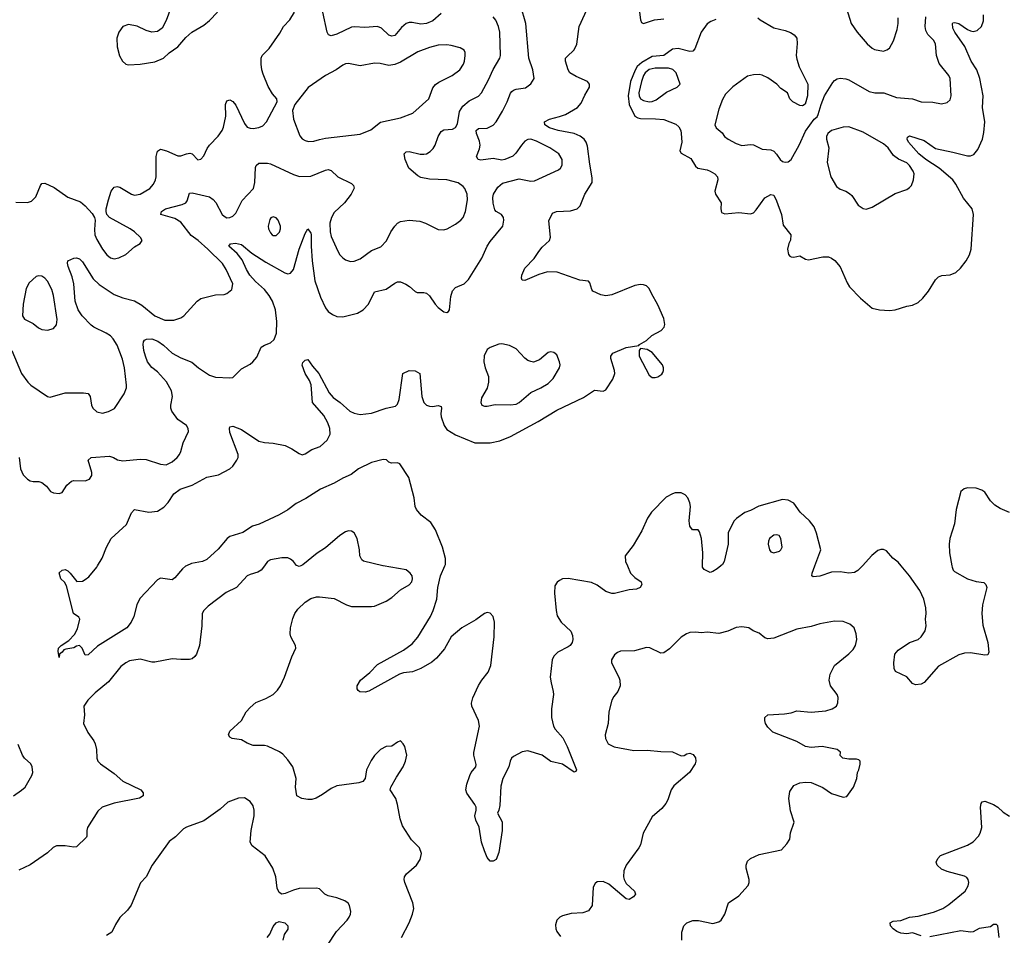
# Model space of a CAD drawing. Header units: inches. Extents: x 1834610 to 2027685, y 642842 to 774116.
# Tile 130 of 256: x 1863157 to 1869965, y 687445 to 693777. Entities that reach past the tile are written whole.
import ezdxf

# ---------------------------------------------------------------- set-up
doc = ezdxf.new("R2010")
doc.units = ezdxf.units.IN
doc.header["$MEASUREMENT"] = 0
doc.layers.add('B8668', color=7, linetype='Continuous')
doc.layers.add('B8669', color=7, linetype='Continuous')

msp = doc.modelspace()

# ---------------------------------------------------------------- linework, layer by layer
at = {"layer": 'B8668', "color": 5}
for points, elevation in [([(1864849, 690000), (1864827.3, 689970), (1864803.4, 689956.6), (1864750, 689940.4), (1864730.2, 689929.8), (1864655.5, 689850), (1864585.4, 689814.6), (1864459, 689721), (1864430.7, 689690), (1864418.8, 689670), (1864416.1, 689583.9), (1864400.3, 689450), (1864378.4, 689390), (1864367.6, 689372.4), (1864350, 689356.2), (1864330, 689351.5), (1864270, 689351.3), (1864210, 689356.9), (1864090, 689332.8), (1864070, 689333), (1863990, 689354.7), (1863916.7, 689343.3), (1863890, 689329.6), (1863856.7, 689303.3), (1863770, 689197), (1863679.5, 689120.5), (1863628, 689070), (1863601, 689030), (1863604, 688970), (1863598.8, 688910), (1863627.7, 688847.7), (1863670.2, 688790.2), (1863679.5, 688770), (1863688.7, 688730), (1863690.4, 688670), (1863697.1, 688650), (1863715.5, 688630), (1863810, 688563.7), (1863870, 688511.8), (1863994.8, 688450), (1864010.8, 688430), (1864011, 688410), (1863985.8, 688394.2), (1863810, 688358.5), (1863727.3, 688330), (1863696.7, 688303.3), (1863624.9, 688190), (1863620.5, 688170), (1863622, 688130), (1863617.6, 688122.4), (1863550, 688057), (1863530, 688055.1), (1863470, 688064.2), (1863410, 688063.1), (1863387.5, 688052.5), (1863350, 688015.8), (1863228.1, 687931.9), (1863150, 687894.7)], 540), ([(1864310.9, 690000), (1864303.4, 689996.7), (1864281.9, 689978.1), (1864230, 689916.2), (1864210, 689904.2), (1864130, 689914), (1864110, 689902.7), (1863987.1, 689772.9), (1863967.7, 689730), (1863946.8, 689650), (1863927.3, 689610), (1863897.3, 689570), (1863694.9, 689445.1), (1863630, 689385.2), (1863610, 689382), (1863589, 689430), (1863570, 689449), (1863550, 689445.2), (1863530, 689432.7), (1863475.5, 689424.5), (1863461.6, 689418.4), (1863450, 689402), (1863432, 689390), (1863430, 689366), (1863422, 689410), (1863425.2, 689430), (1863442.7, 689450), (1863497, 689483), (1863535.5, 689524.5), (1863555.2, 689564.8), (1863571.6, 689630), (1863564.5, 689644.5), (1863527.8, 689670), (1863481.2, 689861.2), (1863466.2, 689886.2), (1863441.2, 689910), (1863430, 689952), (1863449.2, 689970.8), (1863470, 689974.8), (1863490, 689966), (1863506, 689950), (1863550.8, 689890.8), (1863590, 689894.9), (1863610, 689906), (1863635.6, 689924.4), (1863689.8, 689990.2), (1863695.5, 690000)], 520), ([(1865796.2, 687430), (1865849.7, 687530), (1865872.8, 687590), (1865881.3, 687630), (1865874.7, 687670), (1865819.7, 687810), (1865815.1, 687830), (1865818.4, 687850), (1865832.3, 687870), (1865900.9, 687930), (1865926.6, 687970), (1865935.1, 688010), (1865920.9, 688050), (1865865.9, 688105.9), (1865802.9, 688202.9), (1865787.8, 688250), (1865769.6, 688350), (1865757.6, 688390), (1865717.2, 688450), (1865724, 688470), (1865762, 688538), (1865809.2, 688610), (1865824, 688650), (1865834, 688690), (1865819, 688750), (1865808.7, 688770), (1865790, 688788.7), (1865770, 688781.2), (1865730, 688752.7), (1865690, 688749.5), (1865650.4, 688729.6), (1865610, 688689), (1865586.6, 688653.4), (1865554.8, 688590), (1865546, 688530), (1865530, 688508.7), (1865501, 688499), (1865350, 688478.9), (1865310, 688461.1), (1865250, 688417.7), (1865206.2, 688393.8), (1865175.9, 688384.1), (1865150, 688383.7), (1865107, 688390), (1865073.5, 688410), (1865063.5, 688470), (1865068.3, 688530), (1865045.1, 688610), (1865010, 688659.3), (1864976.3, 688696.3), (1864952.8, 688712.8), (1864870, 688753.7), (1864850, 688758), (1864770, 688758), (1864730, 688772.6), (1864690, 688796.9), (1864624.9, 688804.9), (1864610, 688814), (1864600.9, 688830), (1864610, 688856), (1864689.6, 688930.4), (1864723, 688990), (1864750, 689021.3), (1864790, 689054.6), (1864858, 689082), (1864909.6, 689110), (1864940, 689140), (1864960.5, 689170), (1864988, 689230), (1865037.6, 689370), (1865066.6, 689430), (1865063.7, 689450), (1865032, 689510), (1865027.8, 689530), (1865029.6, 689570), (1865044.9, 689635.1), (1865059.5, 689670), (1865079.3, 689700.7), (1865130, 689747.7), (1865170, 689773), (1865210, 689785.5), (1865230, 689786), (1865330, 689773), (1865416, 689730), (1865450, 689719.5), (1865590, 689718), (1865610, 689721.6), (1865690, 689754.9), (1865730, 689780.5), (1865790, 689834.4), (1865850, 689867.6), (1865868.2, 689890), (1865872.6, 689910), (1865869.7, 689930), (1865857.6, 689950), (1865830, 689971.6), (1865670, 689999.5), (1865668, 690000)], 540), ([(1865100.3, 690000), (1865090, 689995.1), (1865077.1, 690000)], 540), ([(1867358.5, 690000), (1867379.6, 689950), (1867410, 689918.4), (1867454, 689890), (1867459.1, 689870), (1867447.3, 689850), (1867421.4, 689838.6), (1867370, 689833.5), (1867270, 689807.8), (1867250, 689807.8), (1867210, 689822), (1867150, 689867.1), (1867110, 689884.4), (1866950, 689912.7), (1866910, 689909), (1866890, 689899), (1866873.7, 689886.3), (1866857.3, 689862.7), (1866854, 689810), (1866865.3, 689690), (1866873.3, 689653.3), (1866900.4, 689610), (1866967.1, 689547.1), (1866978.6, 689518.6), (1866982.3, 689490), (1866977.4, 689470), (1866963.7, 689450), (1866950, 689439.1), (1866876.7, 689403.3), (1866850, 689375.1), (1866837.6, 689350), (1866824.9, 689230), (1866830.4, 689190), (1866846.4, 689130), (1866846.7, 689110), (1866833.4, 689010), (1866833.4, 688950), (1866848.7, 688890), (1866859.5, 688870), (1866912, 688810), (1866942.4, 688750), (1867006, 688590), (1867002, 688578), (1866990, 688574), (1866910, 688628.3), (1866830, 688646.9), (1866770, 688689.7), (1866670, 688719.7), (1866630, 688712.6), (1866570, 688681.3), (1866556.4, 688670), (1866547.1, 688650), (1866538.9, 688610), (1866497.7, 688530), (1866484.2, 688475.8), (1866477.4, 688342.6), (1866470.3, 688309.7), (1866460.5, 688290), (1866491.8, 688230), (1866493.1, 688170), (1866470, 688018), (1866450.5, 687969.5), (1866430, 687958), (1866410, 687958), (1866390, 687982), (1866370, 688028.7), (1866350, 688088), (1866333.1, 688193.1), (1866310, 688242), (1866302.9, 688270), (1866313.2, 688310), (1866312.3, 688330), (1866303.7, 688350), (1866247.3, 688427.3), (1866240.9, 688450), (1866247.3, 688490), (1866270, 688550.8), (1866278.7, 688570), (1866309.7, 688610), (1866313.7, 688626.3), (1866296, 688690), (1866296, 688710), (1866335.1, 688890), (1866329.7, 688930), (1866283, 689030), (1866280.5, 689050), (1866290, 689086), (1866328.3, 689171.7), (1866351.8, 689210), (1866395.9, 689264.1), (1866415.4, 689310), (1866438, 689510), (1866439.1, 689610), (1866430.5, 689650.5), (1866410, 689671.9), (1866390, 689677.2), (1866370, 689670.9), (1866310, 689626.3), (1866213.4, 689570), (1866140.3, 689510), (1866093, 689427), (1866039.5, 689360.5), (1866007.1, 689332.9), (1865930.6, 689290), (1865873.7, 689266.3), (1865810, 689259.8), (1865782, 689250), (1865570, 689132.3), (1865546.3, 689126.3), (1865509.3, 689129.3), (1865497.2, 689137.2), (1865489.3, 689149.3), (1865489.4, 689170), (1865512.7, 689210), (1865576.9, 689263.1), (1865630, 689317.3), (1865810, 689416.5), (1865870, 689459.6), (1865910, 689506.3), (1865996.8, 689650), (1866016.2, 689690), (1866039.8, 689770), (1866049, 689850), (1866067.1, 689930), (1866096.2, 690000)], 520), ([(1868004.4, 690000), (1867980.2, 689979.8), (1867950, 689960.5), (1867930, 689954), (1867890, 689974), (1867878, 689990), (1867878.3, 690000)], 520), ([(1868983.4, 690000), (1868953.1, 689966.9), (1868930, 689953.6), (1868890, 689948.2), (1868830, 689957.6), (1868770, 689956.3), (1868690, 689928.3), (1868642.7, 689922.7), (1868633.2, 689930), (1868636.2, 689950), (1868654.8, 690000)], 520), ([(1869602.2, 690000), (1869604, 689990), (1869610.2, 689970.2), (1869620.2, 689960.2), (1869710, 689908.9), (1869770, 689892.2), (1869824.1, 689884.1), (1869838, 689870), (1869843.8, 689850), (1869814, 689730), (1869808.8, 689670), (1869816.9, 689590), (1869850.3, 689470), (1869858, 689402), (1869850, 689385.2), (1869830, 689382.7), (1869730, 689398.9), (1869690, 689396.9), (1869650, 689385.1), (1869510, 689306.3), (1869410, 689192.3), (1869390, 689182), (1869350, 689177.2), (1869330, 689185.2), (1869290, 689233.2), (1869212.7, 689270), (1869203.6, 689290), (1869200.5, 689330), (1869208.3, 689390), (1869230, 689417.3), (1869309.2, 689470), (1869370, 689490.4), (1869391, 689509), (1869418, 689550), (1869425.6, 689585.6), (1869420.7, 689630), (1869423.6, 689670), (1869421.3, 689710), (1869408, 689770), (1869380.5, 689830), (1869310, 689931.1), (1869251.9, 690000)], 520), ([(1867734, 687410), (1867734.6, 687465.4), (1867748.7, 687510), (1867770, 687531), (1867810, 687546), (1867850, 687546), (1867950, 687526), (1867990, 687538), (1868008, 687550), (1868033.2, 687590), (1868058, 687670), (1868130, 687718), (1868194, 687790), (1868201.2, 687810), (1868201.2, 687830), (1868179, 687910), (1868179, 687930), (1868190, 687958), (1868210, 687974.8), (1868270, 688002.8), (1868424, 688036), (1868462, 688078), (1868481.2, 688110), (1868486.6, 688153.4), (1868512, 688228), (1868486.7, 688306.7), (1868475.1, 688390), (1868480.8, 688439.2), (1868510, 688480.7), (1868550, 688499.1), (1868590, 688503), (1868630, 688500.7), (1868710, 688467.7), (1868770, 688426.4), (1868850, 688399.3), (1868874.8, 688405.2), (1868922, 688470), (1868944, 688530), (1868949, 688570), (1868959, 688590), (1868968.4, 688628.4), (1868968, 688650), (1868958, 688658), (1868943.1, 688663.1), (1868890, 688662.9), (1868848, 688670), (1868829.2, 688689.2), (1868832.3, 688712.3), (1868808, 688730), (1868706, 688750), (1868630, 688743.6), (1868590, 688751.5), (1868530, 688785.1), (1868364, 688850), (1868330, 688884), (1868313.2, 688910), (1868309.1, 688930.9), (1868309.3, 688950.7), (1868329.4, 688970.6), (1868444.4, 688975.6), (1868490, 688983), (1868530, 688996.4), (1868630, 688987), (1868730, 688997.1), (1868775.3, 689010), (1868804, 689030), (1868812.9, 689052.9), (1868816, 689090), (1868809.3, 689110), (1868763.6, 689170), (1868754.7, 689210), (1868759.7, 689250), (1868790, 689310.5), (1868889.7, 689390.3), (1868918.8, 689421.2), (1868935.6, 689450), (1868945.1, 689490), (1868940.5, 689530), (1868927.3, 689570), (1868897.2, 689597.2), (1868850, 689614.3), (1868790, 689616.9), (1868690, 689599.5), (1868630, 689579.5), (1868530, 689560.9), (1868370, 689500.7), (1868330, 689494.5), (1868310, 689500.9), (1868270, 689533.2), (1868228, 689550), (1868198, 689570), (1868150, 689579), (1868110, 689573.2), (1868052.3, 689547.7), (1867990, 689531.6), (1867910, 689540.5), (1867870, 689536.2), (1867830, 689540.5), (1867790, 689538), (1867767.3, 689530), (1867730, 689506), (1867650, 689425.1), (1867610, 689398.4), (1867590, 689397), (1867513.4, 689433.4), (1867490, 689434.5), (1867408.5, 689411.5), (1867310.5, 689409.5), (1867290, 689401.2), (1867270, 689385.2), (1867247.7, 689350), (1867247.7, 689330), (1867299.3, 689230), (1867306, 689210), (1867308, 689170), (1867293.4, 689130), (1867264.4, 689095.6), (1867250.5, 689070), (1867230.6, 688990), (1867224.9, 688910), (1867205.3, 688830), (1867206.3, 688806.3), (1867226, 688770), (1867267.6, 688747.6), (1867403.8, 688723.8), (1867495.2, 688724.8), (1867590, 688716.1), (1867670, 688714.6), (1867730, 688686.4), (1867750, 688688), (1867770, 688700.7), (1867790, 688704), (1867814, 688694), (1867830, 688671.3), (1867832.4, 688650), (1867827.7, 688630), (1867787.3, 688570), (1867680.7, 688479.3), (1867660.5, 688450), (1867638.3, 688381.7), (1867623.9, 688356.1), (1867597.6, 688322.4), (1867530, 688264), (1867468.2, 688150), (1867448.5, 688071.5), (1867438, 688050), (1867350, 687929), (1867334.9, 687890), (1867332.7, 687850), (1867336.4, 687830), (1867350, 687804), (1867406.8, 687750), (1867414.8, 687730), (1867401, 687710), (1867370, 687693.2), (1867350, 687697.2), (1867230, 687799.5), (1867190, 687816), (1867150, 687814), (1867136.3, 687803.7), (1867121.6, 687778.4), (1867114, 687650), (1867090, 687614), (1867050, 687599.3), (1866970, 687594.5), (1866910, 687579.5), (1866891, 687570), (1866870.8, 687550), (1866862.5, 687517.5), (1866864, 687490), (1866870.8, 687470), (1866896.7, 687436.7)], 540), ([(1863114.3, 688410), (1863170, 688448.1), (1863193.5, 688470), (1863241.3, 688550), (1863248.2, 688571.8), (1863244, 688610), (1863232.6, 688630), (1863190, 688669.7), (1863176.8, 688690), (1863145.3, 688765.3)], 540), ([(1865283.9, 687376.1), (1865347.3, 687470), (1865420.7, 687550), (1865434, 687570), (1865443.6, 687590), (1865446, 687610), (1865438, 687650), (1865427.1, 687667.1), (1865404, 687684), (1865350, 687704.2), (1865290, 687717), (1865266, 687730), (1865230, 687766), (1865210, 687771.6), (1865090, 687767.8), (1865050, 687757.6), (1864992.9, 687732.9), (1864970, 687729.4), (1864950, 687741.2), (1864936.2, 687770), (1864927.6, 687850), (1864906.3, 687910), (1864854.2, 687994.2), (1864763.1, 688063.1), (1864749.6, 688090), (1864758, 688170), (1864778, 688270), (1864777.7, 688310), (1864770, 688341.2), (1864750, 688369.4), (1864710, 688395.1), (1864670, 688392.7), (1864595.2, 688364.8), (1864543.4, 688316.6), (1864430, 688236.9), (1864310, 688192.6), (1864290, 688180.5), (1864233.3, 688126.7), (1864190, 688092.8), (1864072.3, 687930), (1864030, 687849.5), (1863993, 687807), (1863927.8, 687652.2), (1863901.8, 687618.2), (1863850, 687567), (1863819.4, 687520.6), (1863792.7, 687467.3), (1863756.9, 687443.1)], 560), ([(1869390, 687440.5), (1869330, 687461.6), (1869290, 687454.5), (1869250, 687459.3), (1869222, 687470), (1869195.3, 687490), (1869178, 687510), (1869175.3, 687530), (1869196.5, 687543.5), (1869250, 687547.3), (1869308.7, 687570), (1869370, 687577), (1869474.9, 687605.1), (1869539.3, 687630), (1869582.2, 687657.8), (1869693.2, 687750), (1869714.2, 687785.8), (1869719.3, 687810), (1869716, 687830), (1869704.8, 687844.8), (1869690, 687854.5), (1869570, 687885.6), (1869530, 687902), (1869501.2, 687930), (1869493.2, 687950), (1869504.1, 687975.9), (1869523.6, 687996.4), (1869711.1, 688068.9), (1869748.3, 688091.7), (1869787, 688130), (1869798.4, 688150), (1869809.6, 688190), (1869799.6, 688330), (1869803.9, 688356.1), (1869812.3, 688367.7), (1869830, 688373), (1869890.8, 688350), (1869920.7, 688330), (1869956.1, 688296.1), (1870000, 688268.5)], 520), ([(1864868.7, 687430), (1864886.3, 687453.7), (1864910, 687504.7), (1864930, 687531), (1864950, 687541), (1864990, 687530.8), (1865010.6, 687510), (1865010, 687488), (1864984.7, 687450), (1864976, 687410)], 560), ([(1869929.6, 687430), (1869919.3, 687510), (1869910, 687519.3), (1869890, 687518.4), (1869870, 687502.7), (1869790, 687491.3), (1869750, 687469.6), (1869730, 687466.3), (1869664.5, 687475.5), (1869450, 687435.1)], 520)]:
    msp.add_lwpolyline(points, dxfattribs=dict(at, elevation=elevation))
at = {"layer": 'B8669', "color": 5}
for points, elevation in [([(1863130, 692515.3), (1863210, 692512.2), (1863238, 692522), (1863267.4, 692552.6), (1863299.6, 692630), (1863310, 692643), (1863330, 692646), (1863395.4, 692615.4), (1863490, 692550.4), (1863576.7, 692516.7), (1863610, 692490.5), (1863656.7, 692436.7), (1863673.4, 692410), (1863678.4, 692390), (1863673.7, 692326.3), (1863676.9, 692290), (1863690, 692257.1), (1863730.3, 692190), (1863759.5, 692150), (1863784.9, 692130), (1863810, 692124), (1863841.2, 692130), (1863890, 692153.7), (1863950, 692205.3), (1863989, 692230), (1864004, 692250), (1863992.7, 692270), (1863949.6, 692310), (1863921.6, 692330), (1863778, 692410), (1863758.4, 692430), (1863753.6, 692450), (1863755.1, 692470), (1863771.1, 692530), (1863789.8, 692590.2), (1863810, 692619.3), (1863830, 692624.4), (1863850, 692617.6), (1863930, 692570.5), (1863950, 692564.4), (1863990, 692570.3), (1864055.6, 692610), (1864081, 692639), (1864096.4, 692670), (1864100.9, 692690), (1864099.4, 692830), (1864110, 692868), (1864130, 692882.6), (1864170.9, 692870.9), (1864250, 692835.2), (1864270, 692834.9), (1864310, 692850.2), (1864333.9, 692853.9), (1864350, 692848.2), (1864388.8, 692808.8), (1864410, 692813.4), (1864430, 692834.8), (1864453.6, 692886.4), (1864469.6, 692910), (1864530, 692972.4), (1864556.4, 693010), (1864566.1, 693033.9), (1864581.1, 693110), (1864579.7, 693190), (1864590, 693216.3), (1864610, 693221.6), (1864630, 693210.4), (1864650, 693186.7), (1864710, 693058), (1864730, 693034), (1864750, 693026.3), (1864770, 693024.9), (1864810, 693030.3), (1864836.9, 693043.1), (1864864.2, 693070), (1864937.2, 693210), (1864935.1, 693230), (1864904.5, 693264.5), (1864874.7, 693314.7), (1864840.6, 693400.6), (1864831.1, 693430), (1864825.7, 693470), (1864826.6, 693510), (1864833.6, 693530), (1864881.5, 693578.5), (1864956.4, 693683.6), (1864981.3, 693730), (1865023.8, 693776.2), (1865057.2, 693830)], 580), ([(1863152.9, 690750), (1863161.2, 690670), (1863181.2, 690630), (1863210, 690600.2), (1863230, 690587.9), (1863250, 690583.1), (1863290, 690583.1), (1863310, 690575.8), (1863343, 690550), (1863370, 690514), (1863390, 690503.8), (1863430, 690500.7), (1863450, 690506), (1863481.7, 690558.3), (1863514.8, 690585.2), (1863530.7, 690590.7), (1863610, 690587.3), (1863640.2, 690599.8), (1863654.7, 690625.3), (1863655.1, 690644.9), (1863629.7, 690730), (1863649.8, 690750.2), (1863778, 690758), (1863806, 690750), (1863832.8, 690732.8), (1863870, 690725.5), (1863990, 690738.4), (1864030, 690736.4), (1864130, 690702.3), (1864170, 690699.5), (1864210, 690719.5), (1864245.6, 690750), (1864261.6, 690770), (1864271.6, 690790), (1864286, 690850), (1864324.2, 690930), (1864322.4, 690950), (1864309.6, 690970), (1864250, 691011.1), (1864207.6, 691070), (1864200.9, 691090), (1864201.4, 691110), (1864213.3, 691170), (1864206.3, 691210), (1864172.5, 691272.5), (1864110, 691340.8), (1864070, 691372), (1864041.1, 691410), (1864025.4, 691450), (1864016.1, 691490), (1864010.7, 691530), (1864012.3, 691550), (1864020, 691560), (1864033.1, 691566.9), (1864070, 691568.7), (1864112.9, 691552.9), (1864150, 691527), (1864210.2, 691470), (1864270, 691437.8), (1864348, 691408), (1864393.1, 691370), (1864470, 691317.8), (1864510, 691304), (1864610, 691299.3), (1864630, 691303), (1864690, 691362), (1864750, 691394.8), (1864769.6, 691410.4), (1864797.2, 691442.8), (1864827.4, 691512.6), (1864850, 691527), (1864890, 691541.3), (1864915.5, 691564.5), (1864931.6, 691608.4), (1864934.6, 691690), (1864925.7, 691770), (1864904.1, 691830), (1864881.4, 691870), (1864849.9, 691910), (1864786.3, 691966.3), (1864747, 692010), (1864724.3, 692050), (1864695.9, 692115.9), (1864659.3, 692159.3), (1864603.6, 692210), (1864613.3, 692226.7), (1864649.2, 692230.8), (1864690, 692223.2), (1864762.3, 692162.3), (1864859.3, 692099.2), (1864990, 692026), (1865010, 692020.2), (1865030, 692023.6), (1865050.5, 692049.5), (1865090, 692190.4), (1865130, 692297.3), (1865150, 692331), (1865170, 692301), (1865171.7, 692291.7), (1865171.9, 692210), (1865179.3, 692110), (1865197.8, 691970), (1865237.7, 691857.7), (1865270, 691784.9), (1865290, 691759.3), (1865318.6, 691738.6), (1865350, 691724.9), (1865390, 691723.1), (1865492.5, 691747.5), (1865532, 691770), (1865569.6, 691810), (1865610, 691895.5), (1865690, 691914), (1865750, 691955.8), (1865770, 691964.9), (1865790, 691963.7), (1865827.5, 691947.5), (1865852, 691932), (1865890, 691896.3), (1865904.7, 691890), (1865950, 691890.4), (1865970, 691885.5), (1865990, 691867.7), (1866029, 691809), (1866050, 691785.5), (1866090, 691756.3), (1866110, 691750.8), (1866122, 691758), (1866129.5, 691770.5), (1866137.2, 691862.8), (1866150, 691902.8), (1866170, 691924), (1866230, 691950.5), (1866260.1, 691979.9), (1866352.9, 692127.1), (1866390, 692210.6), (1866410, 692242.8), (1866496.2, 692350), (1866505.1, 692390), (1866502, 692410), (1866489.2, 692430), (1866451.5, 692451.5), (1866442.3, 692462.3), (1866430, 692508), (1866427.6, 692547.6), (1866431.8, 692570), (1866462, 692618), (1866494.3, 692645.7), (1866610, 692675.3), (1866690, 692659.3), (1866717.1, 692662.9), (1866881.4, 692738.6), (1866896.2, 692750), (1866907.3, 692770), (1866907.6, 692810), (1866884.2, 692850), (1866822.9, 692890), (1866730, 692937.7), (1866690, 692950.8), (1866670, 692948.4), (1866650, 692937.4), (1866625.7, 692910), (1866587, 692853), (1866566.7, 692833.3), (1866510, 692809.5), (1866490, 692804.5), (1866430, 692817.2), (1866345.9, 692805.9), (1866326, 692810), (1866315.6, 692830), (1866336.1, 692883.9), (1866340.7, 692910), (1866336.4, 692936.4), (1866314.5, 692990), (1866313.3, 693010), (1866330, 693025.3), (1866390, 693025.6), (1866430, 693047.2), (1866450.8, 693070), (1866496, 693144), (1866528.4, 693210), (1866550, 693268), (1866560, 693280), (1866570, 693290.4), (1866590, 693296.4), (1866653.3, 693306.7), (1866690, 693333.7), (1866712.9, 693370), (1866703.8, 693430), (1866677.2, 693510), (1866655.3, 693750), (1866621.6, 693870)], 540), ([(1863695.5, 690000), (1863726.5, 690053.5), (1863755.8, 690130), (1863790, 690188.2), (1863894.1, 690285.9), (1863930, 690366.7), (1863950, 690390.3), (1864050, 690370.2), (1864110, 690378.5), (1864154.3, 690405.7), (1864182.2, 690437.8), (1864221.6, 690498.4), (1864266.3, 690530), (1864350, 690556.9), (1864450, 690612.8), (1864531.6, 690628.4), (1864610, 690670.4), (1864629.8, 690690.2), (1864656.9, 690730), (1864666.3, 690750), (1864666.6, 690770), (1864610, 690922), (1864606.6, 690950), (1864610, 690962), (1864630, 690966), (1864690, 690943.8), (1864810, 690862.4), (1864850, 690851.9), (1864910, 690847.8), (1864991.5, 690831.5), (1865039.3, 690810), (1865090, 690776.4), (1865110, 690768.4), (1865130, 690775.3), (1865176, 690804), (1865234.4, 690825.6), (1865283.5, 690870), (1865303.9, 690910), (1865300.3, 690950), (1865287.2, 690990), (1865259.2, 691039.2), (1865181, 691130), (1865171.6, 691251.6), (1865161.5, 691281.5), (1865129.7, 691330.3), (1865110, 691388), (1865114.5, 691405.5), (1865130, 691422.8), (1865150, 691426), (1865180.7, 691380.7), (1865226, 691330), (1865297.5, 691197.5), (1865324.4, 691164.4), (1865371.8, 691130), (1865439.5, 691070), (1865470, 691055.8), (1865510, 691047.6), (1865590, 691055.3), (1865690, 691091.3), (1865755.3, 691104.7), (1865770, 691119.1), (1865780.9, 691150), (1865807, 691330), (1865849.5, 691350.5), (1865890, 691348.5), (1865922.3, 691330), (1865937.6, 691170), (1865950, 691130.4), (1865970, 691110.3), (1865990, 691103.2), (1866010, 691101.5), (1866050, 691108.5), (1866070, 691100.7), (1866073.8, 691090), (1866067.9, 691050), (1866070.2, 691030), (1866092.2, 690970), (1866110, 690942.3), (1866170, 690905.3), (1866304, 690850), (1866410, 690851.1), (1866476.4, 690863.6), (1866550, 690894.3), (1866741.7, 690998.3), (1866870, 691076.5), (1867055.4, 691164.6), (1867130, 691215.8), (1867190, 691208.9), (1867210, 691217.1), (1867258.2, 691290), (1867271.5, 691330), (1867269.7, 691350), (1867245.2, 691434.8), (1867244, 691450), (1867259, 691470), (1867349.7, 691510.4), (1867437.2, 691522.8), (1867442, 691530), (1867490, 691558), (1867526.9, 691593.1), (1867592.3, 691627.7), (1867612.9, 691650), (1867618, 691670), (1867611, 691710), (1867570, 691806), (1867524.4, 691884.4), (1867510, 691918.7), (1867490, 691936.5), (1867470, 691943.5), (1867450, 691945.6), (1867410, 691937.8), (1867250, 691874.7), (1867210, 691867.8), (1867175.1, 691875.1), (1867120.1, 691900.1), (1867112, 691912), (1867098, 691958), (1867089.2, 691969.2), (1867030, 691974.5), (1866872, 692032), (1866806.9, 692033.1), (1866746, 692014), (1866650, 691972.3), (1866630, 691975.3), (1866626, 691990), (1866628.2, 692010), (1866650, 692059.3), (1866714.9, 692125.1), (1866745.2, 692174.8), (1866770, 692204.4), (1866819.7, 692250), (1866826.3, 692273.7), (1866814.5, 692385.5), (1866841, 692439), (1866868.5, 692451.5), (1866965.3, 692454.7), (1867011.5, 692468.5), (1867031.1, 692490), (1867064.8, 692570), (1867115.1, 692650), (1867115.9, 692684.1), (1867098, 692778), (1867081.8, 692901.8), (1867072.8, 692930), (1867059.4, 692950), (1867031.6, 692971.6), (1866990, 692988.9), (1866879.3, 693010), (1866820.9, 693030), (1866788.5, 693050), (1866786.3, 693070), (1866819.3, 693090), (1866890, 693106.6), (1866930, 693122), (1867013.5, 693170), (1867039.4, 693200.6), (1867064.4, 693255.6), (1867096.9, 693310), (1867097.6, 693330), (1867082, 693350), (1867003.8, 693383.8), (1866961.6, 693410), (1866949.6, 693430), (1866929.6, 693490), (1866931.6, 693510), (1866938.8, 693521.2), (1866990, 693568.2), (1867010, 693606.8), (1867026.2, 693730), (1867089.8, 693870)], 520), ([(1864202, 693858), (1864169.3, 693770.7), (1864141.1, 693718.9), (1864110, 693695.6), (1864070, 693689.7), (1864030, 693703), (1863970, 693732.4), (1863910, 693743.5), (1863870, 693729.5), (1863842.4, 693690), (1863828.5, 693650), (1863830.4, 693590), (1863847.7, 693527.7), (1863868, 693490), (1863890, 693470.5), (1863910, 693464.4), (1863990, 693468.7), (1864090, 693484.9), (1864150, 693510.4), (1864190, 693548.4), (1864250, 693588.9), (1864306.4, 693653.6), (1864346.9, 693690), (1864430, 693740.2), (1864470, 693771.5), (1864524.2, 693830)], 620), ([(1866070, 693820.9), (1866013.4, 693770), (1865970, 693749.8), (1865930, 693747.1), (1865870, 693757.7), (1865850, 693756.9), (1865830, 693749.7), (1865796.9, 693723.1), (1865750, 693667.8), (1865730, 693662.4), (1865710, 693669.6), (1865658.4, 693718.4), (1865629.8, 693729.8), (1865543.7, 693723.7), (1865471.9, 693728.1), (1865450, 693724.7), (1865350, 693677.4), (1865310, 693666.3), (1865292, 693672), (1865282, 693690), (1865252.8, 693830)], 560), ([(1867442.2, 693830), (1867450, 693776), (1867457.1, 693757.1), (1867470.5, 693750.5), (1867545, 693775), (1867610, 693782.6)], 520), ([(1868873.8, 693853.8), (1868906, 693750), (1868947.7, 693690), (1869017.6, 693610), (1869050, 693579.5), (1869067.3, 693570), (1869130, 693560.4), (1869152.5, 693567.5), (1869170, 693579.1), (1869198.9, 693630), (1869224.2, 693710), (1869231.9, 693750), (1869229.8, 693790)], 560), ([(1863101.8, 691490), (1863170, 691330.6), (1863213.4, 691270), (1863233.4, 691250), (1863350, 691170.7), (1863367.1, 691167.1), (1863470, 691195.6), (1863597.1, 691197.1), (1863630, 691190.8), (1863644, 691170), (1863652.7, 691110), (1863661.6, 691090), (1863690, 691064.6), (1863730, 691056.1), (1863770, 691066.4), (1863811.1, 691088.9), (1863878, 691190), (1863894.5, 691230), (1863895.1, 691250), (1863882, 691370), (1863866.9, 691430), (1863830, 691526), (1863804, 691570), (1863784.7, 691590), (1863754.7, 691610), (1863670, 691649.8), (1863650, 691664.4), (1863589, 691730), (1863560.9, 691770), (1863539.9, 691830), (1863530.7, 691950), (1863518.3, 691998.3), (1863491.5, 692070), (1863486.6, 692093.4), (1863489, 692110), (1863531.9, 692128.1), (1863550, 692130.4), (1863570, 692122.4), (1863590, 692103.1), (1863665.7, 691985.7), (1863705.8, 691945.8), (1863810, 691877.4), (1863870, 691854.4), (1863950, 691833.7), (1864001.8, 691801.8), (1864090, 691728.7), (1864159.2, 691699.2), (1864222, 691698), (1864270, 691715.5), (1864292.7, 691730), (1864383.7, 691830), (1864410, 691848), (1864510, 691874.9), (1864570, 691876.4), (1864590, 691883), (1864623.7, 691910), (1864629.6, 691950), (1864583.9, 692050), (1864558.5, 692090), (1864458, 692190), (1864390, 692249.9), (1864343.4, 692283.4), (1864270, 692375.6), (1864230, 692402.7), (1864132.3, 692430), (1864138, 692450), (1864165.6, 692470), (1864280.8, 692499.2), (1864304.5, 692510), (1864314.8, 692525.3), (1864330, 692576.3), (1864350, 692580.3), (1864470, 692551.6), (1864494.4, 692534.4), (1864513.1, 692513.1), (1864557, 692430), (1864570, 692417), (1864590, 692407.2), (1864610, 692408.7), (1864630, 692418.4), (1864650, 692438.4), (1864694.4, 692525.6), (1864773.6, 692610), (1864783.5, 692650), (1864786.4, 692753.6), (1864791.2, 692768.8), (1864810, 692783.8), (1864870, 692784.9), (1864890, 692779.5), (1865050, 692706), (1865091.5, 692691.5), (1865170, 692694.3), (1865270, 692737), (1865290, 692740.4), (1865310, 692733), (1865357.3, 692690), (1865450, 692643), (1865464.9, 692630), (1865470, 692612), (1865448.9, 692570), (1865402, 692510), (1865330, 692443.5), (1865312.1, 692410), (1865301.1, 692370), (1865303.5, 692310), (1865310, 692277.3), (1865355.5, 692175.5), (1865370.4, 692150), (1865390.5, 692130), (1865410, 692115.8), (1865444.9, 692104.9), (1865470, 692106.5), (1865510, 692123.1), (1865590, 692180.5), (1865653.1, 692206.9), (1865692, 692248), (1865722.6, 692310), (1865750, 692348.2), (1865769.8, 692370.2), (1865790, 692381.1), (1865850, 692390.3), (1865922.8, 692382.8), (1865962.8, 692370), (1866050, 692326.4), (1866090, 692323.1), (1866113.2, 692330), (1866170, 692362.4), (1866206.6, 692390), (1866222.9, 692410), (1866239.7, 692450), (1866252.8, 692530), (1866250.9, 692570.9), (1866235.6, 692610), (1866224.1, 692624.1), (1866188, 692647.9), (1866110.3, 692669.7), (1865990, 692673.3), (1865930, 692686.6), (1865910, 692696.2), (1865846.6, 692750), (1865821, 692810), (1865816.2, 692850), (1865830, 692863.8), (1865850, 692865.3), (1865926.8, 692846.8), (1865950, 692846.3), (1865970, 692850.3), (1865995.2, 692864.8), (1866014.7, 692885.3), (1866029.7, 692910), (1866051.2, 692970), (1866070, 693003.8), (1866090, 693014.6), (1866150, 693020.3), (1866170, 693030.4), (1866182.9, 693057.1), (1866197.4, 693142.6), (1866221.6, 693178.4), (1866264.2, 693215.8), (1866330, 693249.1), (1866349.2, 693270.8), (1866399.1, 693360.9), (1866430, 693433.4), (1866477.7, 693510), (1866481.5, 693530), (1866476.2, 693690), (1866467, 693730), (1866450, 693772.6), (1866430, 693796.8)], 560), ([(1867970, 693777.4), (1867934.6, 693765.4), (1867910, 693749), (1867869.7, 693690.3), (1867823.9, 693576.1), (1867810, 693560.4), (1867790, 693557.8), (1867710, 693577), (1867670, 693573.2), (1867610, 693530.4), (1867530, 693521.8), (1867458.7, 693481.3), (1867426.9, 693453.1), (1867411.3, 693428.7), (1867379.2, 693350), (1867363.8, 693250), (1867370.5, 693190), (1867409.5, 693110), (1867430, 693098.1), (1867450, 693093.6), (1867552.4, 693092.4), (1867610, 693086.5), (1867693.7, 693053.7), (1867715.3, 693035.3), (1867727.4, 693010), (1867730.3, 692990), (1867734.6, 692930), (1867722, 692870), (1867730, 692854), (1867797.3, 692817.3), (1867830, 692763.1), (1867845.3, 692750), (1867910, 692738.5), (1867930, 692730.3), (1867963, 692710), (1867981.3, 692690), (1867984.2, 692670), (1867962.4, 692590), (1867968.2, 692570), (1868006.4, 692510), (1868004.2, 692470), (1868010, 692444.4), (1868033.4, 692433.4), (1868130, 692442.8), (1868210, 692433.4), (1868230, 692441.1), (1868250, 692461.3), (1868310, 692546), (1868350, 692568.8), (1868370, 692564.4), (1868390, 692524.9), (1868423.9, 692430), (1868435.9, 692355.9), (1868488.2, 692290), (1868486.9, 692253.1), (1868475.5, 692230), (1868466.4, 692190), (1868472.8, 692152.8), (1868482.3, 692142.3), (1868490, 692136.3), (1868510, 692134.9), (1868550, 692143.1), (1868590, 692121.6), (1868610, 692116.4), (1868710, 692136), (1868750, 692136), (1868770, 692128.5), (1868792.3, 692112.3), (1868830, 692068.2), (1868877.5, 691957.5), (1868894.4, 691930), (1868970.3, 691850.3), (1869050, 691782.4), (1869102, 691770), (1869170, 691766.4), (1869210, 691771.3), (1869290, 691795.8), (1869330, 691802.4), (1869370, 691820.3), (1869401.7, 691850), (1869441.3, 691898.7), (1869490, 691978.4), (1869510, 691999.5), (1869532.9, 692007.1), (1869590, 692011.3), (1869630, 692029.1), (1869660.8, 692059.2), (1869701.1, 692110), (1869724.7, 692150), (1869735.1, 692190), (1869751.8, 692430), (1869743.1, 692470), (1869682.4, 692542.4), (1869630, 692640.4), (1869609, 692670), (1869515, 692750), (1869421.9, 692810), (1869374.1, 692850), (1869303.4, 692930), (1869292.3, 692950), (1869295.6, 692964.4), (1869310, 692973), (1869410, 692940.6), (1869490, 692885.6), (1869610, 692861.4), (1869710, 692834.4), (1869730, 692834.3), (1869754.6, 692845.4), (1869781.4, 692878.6), (1869813.5, 692950), (1869824, 692996), (1869830.5, 693069.5), (1869814.6, 693170), (1869817.7, 693250), (1869796.3, 693370), (1869774.7, 693430), (1869735.2, 693490), (1869692.1, 693592.1), (1869622.3, 693690), (1869610, 693719), (1869606, 693750), (1869610, 693756.3), (1869622.3, 693757.7), (1869650, 693751.3), (1869710, 693709.1), (1869730, 693699.1), (1869750, 693696.1), (1869777.2, 693702.8), (1869806.9, 693730), (1869822, 693770), (1869822, 693810)], 520), ([(1868261.6, 693790), (1868276.3, 693776.3), (1868370, 693720.8), (1868450, 693701.3), (1868487.3, 693687.3), (1868512.1, 693672.1), (1868530.2, 693650.2), (1868533, 693613), (1868526.7, 693530), (1868530, 693504.7), (1868546.3, 693450), (1868607, 693330), (1868604.9, 693250), (1868587.7, 693192.3), (1868570, 693181.2), (1868550, 693184.5), (1868502, 693210), (1868482.9, 693230), (1868465.1, 693270), (1868420, 693300), (1868391.9, 693331.9), (1868330, 693375.4), (1868290, 693393.6), (1868270, 693397), (1868230, 693396), (1868190, 693386.6), (1868087.6, 693312.4), (1868038, 693262), (1868016.1, 693223.9), (1867990, 693158), (1867964, 693050), (1867972.2, 693030), (1868013.4, 692993.4), (1868030.6, 692970), (1868056.3, 692950), (1868110, 692920.3), (1868150, 692906.5), (1868210, 692912.7), (1868230, 692910.5), (1868290, 692880.7), (1868350, 692876.3), (1868370, 692866.8), (1868390, 692846.8), (1868414.8, 692810), (1868430, 692797.3), (1868450, 692790.6), (1868470, 692793.4), (1868491.6, 692810), (1868545.6, 692910), (1868590, 693006.8), (1868649, 693090), (1868670, 693106), (1868678.7, 693121.3), (1868697.4, 693190), (1868722, 693250), (1868778, 693342), (1868790, 693355.3), (1868810, 693367), (1868830, 693372.9), (1868870, 693368.9), (1868890, 693361.5), (1869030, 693280.2), (1869070, 693270.2), (1869131.9, 693271.9), (1869219.3, 693239.3), (1869329, 693229), (1869390, 693208.5), (1869470, 693206), (1869530, 693194.9), (1869570, 693204.9), (1869590, 693222.8), (1869598.4, 693250), (1869589.5, 693370), (1869580.9, 693390), (1869513.6, 693473.6), (1869496.8, 693530), (1869489.8, 693610), (1869474.8, 693634.8), (1869435.5, 693675.5), (1869422.1, 693702.1), (1869417.5, 693730), (1869422.4, 693797.6)], 540), ([(1866096.2, 690000), (1866100.3, 690010), (1866100.8, 690050), (1866080.3, 690130), (1866032.8, 690250), (1865999.8, 690299.8), (1865932.7, 690350), (1865900.7, 690390), (1865891.3, 690411.3), (1865883.1, 690470), (1865846.6, 690610), (1865785.6, 690705.6), (1865770, 690711.6), (1865728, 690710), (1865710, 690717.2), (1865691.9, 690731.9), (1865670, 690736.2), (1865590, 690713.5), (1865500.3, 690670), (1865447.7, 690632.3), (1865390, 690606), (1865330, 690570.7), (1865236.9, 690530), (1865135.2, 690464.8), (1865068.5, 690431.5), (1865010, 690387.4), (1864950, 690351.7), (1864812.6, 690287.4), (1864766.5, 690273.5), (1864700.4, 690230), (1864610, 690202.2), (1864591, 690189), (1864530, 690116.2), (1864450, 690044.4), (1864420.7, 690030), (1864344.8, 690015.2), (1864310.9, 690000)], 520), ([(1867878.3, 690000), (1867881.2, 690090), (1867870.6, 690190), (1867856.2, 690236.2), (1867847.9, 690247.9), (1867809.8, 690249.8), (1867790, 690274), (1867786.2, 690310), (1867794, 690410), (1867790, 690436), (1867776, 690470), (1867758.4, 690490), (1867730, 690504), (1867690, 690504), (1867670, 690498.3), (1867626.3, 690473.7), (1867524.9, 690370), (1867496.9, 690330), (1867457.3, 690242.7), (1867399.3, 690140.7), (1867344, 690070), (1867345.8, 690030), (1867358.5, 690000)], 520), ([(1870000, 690369.8), (1869935.8, 690395.8), (1869899.2, 690419.2), (1869869.5, 690450), (1869830, 690509.3), (1869810, 690523.7), (1869770, 690537), (1869710, 690539.3), (1869687.9, 690532.1), (1869664.9, 690515.1), (1869632.2, 690390), (1869621.3, 690290), (1869588.8, 690188.8), (1869584.2, 690150), (1869585.7, 690090), (1869602.2, 690000)], 520), ([(1868654.8, 690000), (1868695.6, 690110), (1868666.5, 690226.5), (1868650, 690269.2), (1868617.6, 690310), (1868552.8, 690370), (1868510, 690433.5), (1868470, 690454.8), (1868430, 690458.7), (1868266.6, 690413.4), (1868210, 690382.6), (1868170, 690367.8), (1868113, 690327), (1868098, 690310), (1868056, 690230), (1868055.6, 690150), (1868028.2, 690030), (1868016.3, 690010), (1868004.4, 690000)], 520), ([(1865668, 690000), (1865533.2, 690033.2), (1865522, 690042), (1865509.3, 690069.3), (1865506, 690110), (1865489.3, 690190), (1865470, 690228.7), (1865450, 690239.3), (1865430, 690242), (1865410, 690235.1), (1865369.2, 690210.8), (1865270, 690124.5), (1865212.7, 690087.3), (1865113.7, 690006.3), (1865100.3, 690000)], 540), ([(1869251.9, 690000), (1869230, 690026), (1869193.9, 690053.9), (1869150, 690102.7), (1869130, 690113.2), (1869110, 690113.2), (1869090, 690105.2), (1869048.6, 690071.4), (1868983.4, 690000)], 520), ([(1865077.1, 690000), (1865070, 690002.7), (1865049.4, 690030), (1865030, 690047), (1865010, 690055.1), (1864970, 690055.1), (1864890, 690041.2), (1864870, 690029.2), (1864849, 690000)], 540)]:
    msp.add_lwpolyline(points, dxfattribs=dict(at, elevation=elevation))
for points, elevation in [([(1866110, 693603.5), (1866050, 693599.7), (1865990, 693584.4), (1865910, 693555.1), (1865790, 693482.4), (1865750, 693466.2), (1865710, 693461.1), (1865650, 693473.5), (1865610, 693475.6), (1865510, 693458.5), (1865430, 693473.3), (1865410, 693471.1), (1865390, 693463), (1865346, 693430), (1865270.4, 693390), (1865151, 693309), (1865058.8, 693190), (1865044, 693150), (1865050.4, 693090), (1865094.6, 692974.6), (1865110, 692953.4), (1865130, 692940.4), (1865153.8, 692933.8), (1865190, 692936.5), (1865230, 692948.9), (1865270, 692958.5), (1865510, 692984.4), (1865584.6, 693015.4), (1865652.5, 693067.5), (1865790, 693097.1), (1865874.7, 693130), (1865986, 693230), (1866014, 693306), (1866031.2, 693328.8), (1866055, 693345), (1866147, 693390), (1866199.5, 693430), (1866225.1, 693470), (1866231.3, 693490), (1866237.4, 693530), (1866236.3, 693550), (1866230, 693565.2), (1866203.3, 693583.3), (1866139.5, 693599.5)], 580), ([(1867550, 693442.2), (1867510, 693432.8), (1867482.5, 693410), (1867469.6, 693390), (1867456.4, 693350), (1867437.5, 693270), (1867439.3, 693250), (1867450, 693230.2), (1867470, 693217), (1867510, 693208.7), (1867530, 693211), (1867557.8, 693222.2), (1867630, 693276.5), (1867702, 693310), (1867724, 693330), (1867694.7, 693410), (1867672.7, 693432.7), (1867642, 693442)], 540), ([(1868890, 693035.8), (1868850, 693033.5), (1868768.9, 693011.1), (1868744, 692990), (1868736.3, 692970), (1868736.3, 692950), (1868750.5, 692890), (1868740.5, 692790), (1868766.4, 692690), (1868804, 692624), (1868830, 692606), (1868870, 692590.5), (1868894.7, 692574.7), (1868910, 692560.7), (1868955.1, 692495.1), (1868990, 692470.7), (1869010, 692467.3), (1869050, 692479.3), (1869210, 692575.8), (1869290, 692603), (1869310, 692616.3), (1869322, 692630), (1869337.6, 692670), (1869341.3, 692710), (1869334.3, 692730), (1869310, 692769.5), (1869290, 692786.3), (1869233.2, 692813.2), (1869198.2, 692838.2), (1869162, 692890), (1869130, 692919.1), (1868990, 692999.3)], 540), ([(1864910, 692413.2), (1864893.7, 692406.3), (1864886, 692394), (1864874.9, 692350), (1864877.1, 692330), (1864890, 692302.8), (1864902.8, 692290), (1864910, 692284.9), (1864930, 692284), (1864952.9, 692307.1), (1864959.6, 692330), (1864959.7, 692350), (1864944.5, 692390), (1864930, 692406.6)], 560), ([(1863290, 692006), (1863270, 692001.2), (1863222.8, 691957.2), (1863202.3, 691917.7), (1863180.3, 691810), (1863177, 691730), (1863190, 691706.7), (1863250, 691675.8), (1863286.1, 691646.1), (1863310, 691635.3), (1863350, 691630.4), (1863390, 691642), (1863410, 691666), (1863415.4, 691704.6), (1863390, 691868.7), (1863378.3, 691910), (1863350, 691969.3), (1863330, 691989.4), (1863310, 692002.7)], 580), ([(1866490, 691536), (1866470, 691532.7), (1866410, 691509.4), (1866390, 691495.1), (1866368, 691452), (1866365.7, 691410), (1866374.4, 691370), (1866398.4, 691310), (1866399.3, 691270), (1866390, 691229), (1866350, 691162), (1866344.9, 691130), (1866351.3, 691110), (1866370, 691103), (1866390, 691104.9), (1866444.6, 691115.4), (1866550, 691112.6), (1866590, 691119), (1866610.6, 691129.4), (1866690, 691199.6), (1866760.9, 691230), (1866810, 691260.3), (1866845, 691295), (1866888, 691370), (1866892.8, 691390), (1866889.6, 691410), (1866870, 691459.3), (1866850, 691476.2), (1866830, 691479.6), (1866810, 691475.6), (1866750, 691424.5), (1866709.5, 691409.5), (1866690, 691412), (1866670, 691420.9), (1866650, 691435.1), (1866590, 691499.5), (1866543.9, 691523.9)], 540), ([(1867450, 691502), (1867441, 691490), (1867440.7, 691450), (1867510, 691318.8), (1867530, 691303), (1867550, 691302), (1867570, 691307.3), (1867595.6, 691324.4), (1867604.1, 691335.9), (1867609.3, 691350), (1867609.3, 691370), (1867601.2, 691390), (1867530, 691475.3), (1867495.5, 691495.5)], 520), ([(1868390, 690215.4), (1868370, 690211), (1868342, 690190), (1868334, 690170), (1868332.7, 690150), (1868340.7, 690110), (1868350, 690096), (1868370, 690090.8), (1868410, 690102), (1868419.3, 690110), (1868429.4, 690130), (1868418.7, 690190), (1868409, 690210)], 540)]:
    msp.add_lwpolyline(points, close=True, dxfattribs=dict(at, elevation=elevation))

doc.saveas('drawing.dxf')
